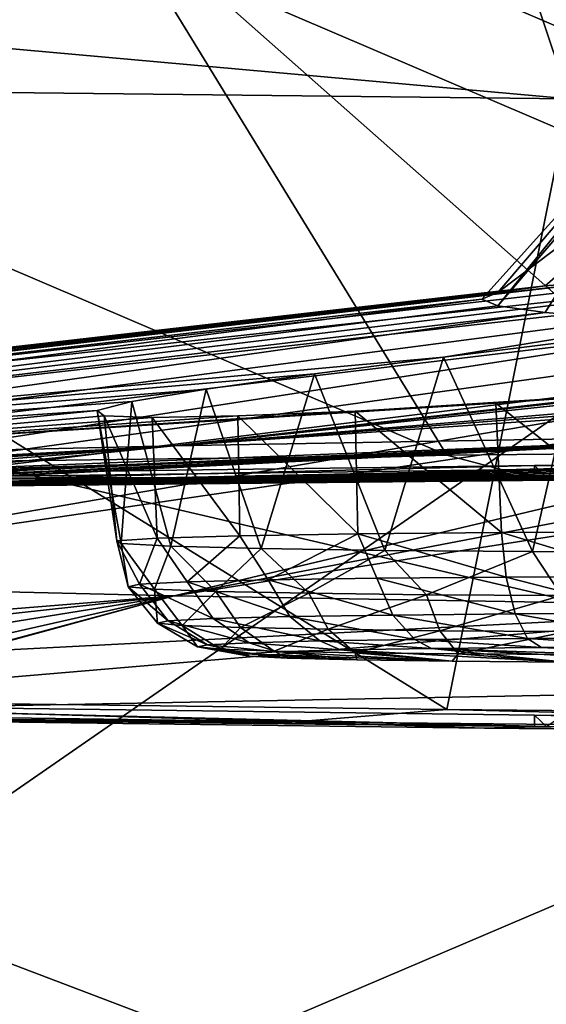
# Model space of a CAD drawing. Header units: millimetres. Extents: x -24 to 72, y 0 to 310.
# Tile 72 of 251: x -11.69 to -10.49, y 267.53 to 269.78. Entities that reach past the tile are written whole.
import ezdxf

# ---------------------------------------------------------------- set-up
doc = ezdxf.new("R2010")
doc.units = ezdxf.units.MM
doc.header["$LTSCALE"] = 65.185185
for name, color, linetype in [('109', 7, 'CONTINUOUS'), ('110', 7, 'CONTINUOUS'), ('111', 7, 'CONTINUOUS'), ('127', 7, 'CONTINUOUS'), ('151', 7, 'CONTINUOUS'), ('245', 7, 'CONTINUOUS'), ('248', 7, 'CONTINUOUS'), ('27', 7, 'CONTINUOUS'), ('284', 7, 'CONTINUOUS'), ('285', 7, 'CONTINUOUS'), ('286', 7, 'CONTINUOUS'), ('287', 7, 'CONTINUOUS'), ('288', 7, 'CONTINUOUS'), ('31', 7, 'CONTINUOUS'), ('95', 7, 'CONTINUOUS')]:
    doc.layers.add(name, color=color, linetype=linetype)

msp = doc.modelspace()

# ---------------------------------------------------------------- linework, layer by layer
at = {"layer": '109', "color": 7, "linetype": 'CONTINUOUS'}
for points in [[(-8.9186, 270.2914, 243.0286), (-11.6213, 270.2664, 241.5958), (-8.234, 268.8109, 240.9998), (-8.9186, 270.2914, 243.0286)], [(-11.6213, 270.2664, 241.5958), (-14.0988, 270.2351, 239.8017), (-10.7165, 268.7873, 239.6445), (-11.6213, 270.2664, 241.5958)], [(-8.234, 268.8109, 240.9998), (-11.6213, 270.2664, 241.5958), (-10.7165, 268.7873, 239.6445), (-8.234, 268.8109, 240.9998)], [(-10.7165, 268.7873, 239.6445), (-14.0988, 270.2351, 239.8017), (-12.9808, 268.7577, 237.9499), (-10.7165, 268.7873, 239.6445)], [(-13.0209, 269.6319, 205.2439), (-10.4364, 269.6033, 203.6076), (-10.7162, 268.2052, 206.2969), (-13.0209, 269.6319, 205.2439)], [(-12.9805, 268.2348, 207.9915), (-13.0209, 269.6319, 205.2439), (-10.7162, 268.2052, 206.2969), (-12.9805, 268.2348, 207.9915)], [(-10.7162, 268.2052, 206.2969), (-10.4364, 269.6033, 203.6076), (-8.2337, 268.1815, 204.9417), (-10.7162, 268.2052, 206.2969)]]:
    msp.add_3dface(points, dxfattribs=at)
at = {"layer": '110', "color": 7, "linetype": 'CONTINUOUS'}
for points in [[(-8.234, 268.8109, 240.9998), (-10.7165, 268.7873, 239.6445), (-10.5892, 268.7537, 239.6364), (-8.234, 268.8109, 240.9998)], [(-8.234, 268.8109, 240.9998), (-10.5892, 268.7537, 239.6364), (-8.1328, 268.7769, 240.963), (-8.234, 268.8109, 240.9998)], [(-10.7165, 268.7873, 239.6445), (-12.9808, 268.7577, 237.9499), (-12.8339, 268.7248, 237.9768), (-10.7165, 268.7873, 239.6445)], [(-10.7165, 268.7873, 239.6445), (-12.8339, 268.7248, 237.9768), (-10.5892, 268.7537, 239.6364), (-10.7165, 268.7873, 239.6445)], [(-10.6309, 268.7402, 239.5125), (-8.1682, 268.7637, 240.8569), (-10.5892, 268.7537, 239.6364), (-10.6309, 268.7402, 239.5125)], [(-10.5892, 268.7537, 239.6364), (-8.1682, 268.7637, 240.8569), (-8.1328, 268.7769, 240.963), (-10.5892, 268.7537, 239.6364)], [(-12.8772, 268.7109, 237.8313), (-10.6309, 268.7402, 239.5125), (-12.8339, 268.7248, 237.9768), (-12.8772, 268.7109, 237.8313)], [(-12.8339, 268.7248, 237.9768), (-10.6309, 268.7402, 239.5125), (-10.5892, 268.7537, 239.6364), (-12.8339, 268.7248, 237.9768)], [(-12.9805, 268.2348, 207.9915), (-11.0627, 268.1774, 206.6168), (-13.2589, 268.2075, 208.3401), (-12.9805, 268.2348, 207.9915)], [(-12.9805, 268.2348, 207.9915), (-10.7162, 268.2052, 206.2969), (-11.0627, 268.1774, 206.6168), (-12.9805, 268.2348, 207.9915)], [(-11.0627, 268.1774, 206.6168), (-12.8767, 268.1921, 208.1114), (-13.2589, 268.2075, 208.3401), (-11.0627, 268.1774, 206.6168)], [(-10.7162, 268.2052, 206.2969), (-8.6454, 268.153, 205.2204), (-11.0627, 268.1774, 206.6168), (-10.7162, 268.2052, 206.2969)], [(-10.7162, 268.2052, 206.2969), (-8.2337, 268.1815, 204.9417), (-8.6454, 268.153, 205.2204), (-10.7162, 268.2052, 206.2969)], [(-10.6303, 268.1628, 206.4303), (-12.8767, 268.1921, 208.1114), (-11.0627, 268.1774, 206.6168), (-10.6303, 268.1628, 206.4303)], [(-8.6454, 268.153, 205.2204), (-10.6303, 268.1628, 206.4303), (-11.0627, 268.1774, 206.6168), (-8.6454, 268.153, 205.2204)], [(-8.1675, 268.1393, 205.086), (-10.6303, 268.1628, 206.4303), (-8.6454, 268.153, 205.2204), (-8.1675, 268.1393, 205.086)]]:
    msp.add_3dface(points, dxfattribs=at)
at = {"layer": '111', "color": 7, "linetype": 'CONTINUOUS'}
for points in [[(-8.1682, 268.7637, 240.8569), (-10.6309, 268.7402, 239.5125), (-8.0798, 268.7609, 240.6612), (-8.1682, 268.7637, 240.8569)], [(-8.0798, 268.7609, 240.6612), (-10.6309, 268.7402, 239.5125), (-10.5155, 268.7377, 239.3315), (-8.0798, 268.7609, 240.6612)], [(-10.6309, 268.7402, 239.5125), (-12.8772, 268.7109, 237.8313), (-10.5155, 268.7377, 239.3315), (-10.6309, 268.7402, 239.5125)], [(-10.5155, 268.7377, 239.3315), (-12.8772, 268.7109, 237.8313), (-12.737, 268.7087, 237.6687), (-10.5155, 268.7377, 239.3315)], [(-12.737, 268.1956, 208.2745), (-12.8767, 268.1921, 208.1114), (-10.5155, 268.1666, 206.6117), (-12.737, 268.1956, 208.2745)], [(-12.8767, 268.1921, 208.1114), (-10.6303, 268.1628, 206.4303), (-10.5155, 268.1666, 206.6117), (-12.8767, 268.1921, 208.1114)], [(-10.5155, 268.1666, 206.6117), (-10.6303, 268.1628, 206.4303), (-8.0798, 268.1434, 205.2819), (-10.5155, 268.1666, 206.6117)], [(-10.6303, 268.1628, 206.4303), (-8.1675, 268.1393, 205.086), (-8.0798, 268.1434, 205.2819), (-10.6303, 268.1628, 206.4303)]]:
    msp.add_3dface(points, dxfattribs=at)
at = {"layer": '127', "color": 7, "linetype": 'CONTINUOUS'}
for points in [[(-8.0798, 268.7609, 240.6612), (-10.5155, 268.7377, 239.3315), (-8.0798, 268.787, 240.6608), (-8.0798, 268.7609, 240.6612)], [(-8.0798, 268.787, 240.6608), (-10.5155, 268.7377, 239.3315), (-10.5155, 268.7638, 239.331), (-8.0798, 268.787, 240.6608)], [(-10.5155, 268.7377, 239.3315), (-12.737, 268.7087, 237.6687), (-10.5155, 268.7638, 239.331), (-10.5155, 268.7377, 239.3315)], [(-10.5155, 268.7638, 239.331), (-12.737, 268.7087, 237.6687), (-12.737, 268.7348, 237.6682), (-10.5155, 268.7638, 239.331)], [(-12.737, 268.1956, 208.2745), (-10.5155, 268.1666, 206.6117), (-12.737, 268.2217, 208.274), (-12.737, 268.1956, 208.2745)], [(-12.737, 268.2217, 208.274), (-10.5155, 268.1666, 206.6117), (-10.5155, 268.1927, 206.6113), (-12.737, 268.2217, 208.274)], [(-10.5155, 268.1666, 206.6117), (-8.0798, 268.1434, 205.2819), (-10.5155, 268.1927, 206.6113), (-10.5155, 268.1666, 206.6117)], [(-10.5155, 268.1927, 206.6113), (-8.0798, 268.1434, 205.2819), (-8.0798, 268.1695, 205.2815), (-10.5155, 268.1927, 206.6113)]]:
    msp.add_3dface(points, dxfattribs=at)
at = {"layer": '151', "color": 7, "linetype": 'CONTINUOUS'}
for points in [[(-11.3404, 268.8089, 232.7932), (-7.2037, 269.2814, 230.7836), (-8.2938, 269.0647, 232.1403), (-11.3404, 268.8089, 232.7932)], [(-7.2037, 269.2814, 230.7836), (-11.3404, 268.8089, 232.7932), (-9.5271, 269.0008, 231.5334), (-7.2037, 269.2814, 230.7836)], [(-10.0599, 269.2051, 226.4126), (-9.7404, 269.2194, 227.2314), (-14.3976, 268.7112, 227.1952), (-10.0599, 269.2051, 226.4126)], [(-14.3976, 268.7112, 227.1952), (-9.7404, 269.2194, 227.2314), (-13.6494, 268.7462, 229.2008), (-14.3976, 268.7112, 227.1952)], [(-9.7404, 269.2194, 227.2314), (-9.3543, 269.2331, 228.021), (-13.6494, 268.7462, 229.2008), (-9.7404, 269.2194, 227.2314)], [(-13.6494, 268.7462, 229.2008), (-9.3543, 269.2331, 228.021), (-10.724, 269.0121, 229.1287), (-13.6494, 268.7462, 229.2008)], [(-10.724, 269.0121, 229.1287), (-9.3543, 269.2331, 228.021), (-10.4105, 269.0509, 229.0311), (-10.724, 269.0121, 229.1287)], [(-10.4912, 269.1754, 224.7099), (-10.3108, 269.1904, 225.5701), (-14.8527, 268.6747, 225.1035), (-10.4912, 269.1754, 224.7099)], [(-14.8527, 268.6747, 225.1035), (-10.3108, 269.1904, 225.5701), (-14.3976, 268.7112, 227.1952), (-14.8527, 268.6747, 225.1035)], [(-10.3108, 269.1904, 225.5701), (-10.0599, 269.2051, 226.4126), (-14.3976, 268.7112, 227.1952), (-10.3108, 269.1904, 225.5701)], [(-10.5999, 269.1601, 223.8377), (-10.4912, 269.1754, 224.7099), (-14.8527, 268.6747, 225.1035), (-10.5999, 269.1601, 223.8377)], [(-10.6362, 269.1448, 222.9595), (-10.5999, 269.1601, 223.8377), (-15.0054, 268.6374, 222.9683), (-10.6362, 269.1448, 222.9595)], [(-15.0054, 268.6374, 222.9683), (-10.5999, 269.1601, 223.8377), (-14.8527, 268.6747, 225.1035), (-15.0054, 268.6374, 222.9683)], [(-14.8526, 268.6002, 220.8332), (-10.6362, 269.1448, 222.9595), (-15.0054, 268.6374, 222.9683), (-14.8526, 268.6002, 220.8332)], [(-10.5999, 269.1295, 222.0813), (-10.6362, 269.1448, 222.9595), (-14.8526, 268.6002, 220.8332), (-10.5999, 269.1295, 222.0813)], [(-10.4912, 269.1142, 221.2091), (-10.5999, 269.1295, 222.0813), (-14.8526, 268.6002, 220.8332), (-10.4912, 269.1142, 221.2091)], [(-14.3976, 268.5636, 218.7415), (-10.4912, 269.1142, 221.2091), (-14.8526, 268.6002, 220.8332), (-14.3976, 268.5636, 218.7415)], [(-10.3108, 269.0992, 220.3489), (-10.4912, 269.1142, 221.2091), (-14.3976, 268.5636, 218.7415), (-10.3108, 269.0992, 220.3489)], [(-10.0599, 269.0845, 219.5064), (-10.3108, 269.0992, 220.3489), (-14.3976, 268.5636, 218.7415), (-10.0599, 269.0845, 219.5064)], [(-13.6494, 268.5286, 216.7359), (-10.0599, 269.0845, 219.5064), (-14.3976, 268.5636, 218.7415), (-13.6494, 268.5286, 216.7359)], [(-9.7404, 269.0702, 218.6876), (-10.0599, 269.0845, 219.5064), (-13.6494, 268.5286, 216.7359), (-9.7404, 269.0702, 218.6876)], [(-9.3543, 269.0565, 217.898), (-9.7404, 269.0702, 218.6876), (-13.6494, 268.5286, 216.7359), (-9.3543, 269.0565, 217.898)], [(-12.6233, 268.4958, 214.8571), (-9.3543, 269.0565, 217.898), (-13.6494, 268.5286, 216.7359), (-12.6233, 268.4958, 214.8571)], [(-8.9043, 269.0433, 217.1429), (-9.3543, 269.0565, 217.898), (-12.6233, 268.4958, 214.8571), (-8.9043, 269.0433, 217.1429)], [(-8.5182, 269.0276, 232.4038), (-11.3404, 268.8089, 232.7932), (-8.2938, 269.0647, 232.1403), (-8.5182, 269.0276, 232.4038)], [(-11.3403, 268.4659, 213.1434), (-8.9043, 269.0433, 217.1429), (-12.6233, 268.4958, 214.8571), (-11.3403, 268.4659, 213.1434)], [(-8.3935, 269.0308, 216.4276), (-8.9043, 269.0433, 217.1429), (-11.3403, 268.4659, 213.1434), (-8.3935, 269.0308, 216.4276)], [(-7.8253, 269.0191, 215.7569), (-8.3935, 269.0308, 216.4276), (-11.3403, 268.4659, 213.1434), (-7.8253, 269.0191, 215.7569)], [(-11.0187, 268.9736, 229.31), (-13.6494, 268.7462, 229.2008), (-10.724, 269.0121, 229.1287), (-11.0187, 268.9736, 229.31)], [(-8.6733, 268.9935, 232.7297), (-11.3404, 268.8089, 232.7932), (-8.5182, 269.0276, 232.4038), (-8.6733, 268.9935, 232.7297)], [(-9.8265, 268.4395, 211.6298), (-7.8253, 269.0191, 215.7569), (-11.3403, 268.4659, 213.1434), (-9.8265, 268.4395, 211.6298)], [(-9.5271, 269.0008, 231.5334), (-11.3404, 268.8089, 232.7932), (-9.8733, 268.9639, 231.6669), (-9.5271, 269.0008, 231.5334)], [(-9.8265, 268.8353, 234.3069), (-11.3404, 268.8089, 232.7932), (-8.6733, 268.9935, 232.7297), (-9.8265, 268.8353, 234.3069)], [(-11.2667, 268.9384, 229.5721), (-13.6494, 268.7462, 229.2008), (-11.0187, 268.9736, 229.31), (-11.2667, 268.9384, 229.5721)], [(-9.8733, 268.9639, 231.6669), (-11.3404, 268.8089, 232.7932), (-10.2415, 268.9321, 231.7011), (-9.8733, 268.9639, 231.6669)], [(-11.4367, 268.9102, 229.8904), (-13.6494, 268.7462, 229.2008), (-11.2667, 268.9384, 229.5721), (-11.4367, 268.9102, 229.8904)], [(-11.3404, 268.8089, 232.7932), (-12.6234, 268.779, 231.0796), (-10.2415, 268.9321, 231.7011), (-11.3404, 268.8089, 232.7932)], [(-10.2415, 268.9321, 231.7011), (-12.6234, 268.779, 231.0796), (-10.6039, 268.9067, 231.6339), (-10.2415, 268.9321, 231.7011)], [(-11.5162, 268.89, 230.2413), (-13.6494, 268.7462, 229.2008), (-11.4367, 268.9102, 229.8904), (-11.5162, 268.89, 230.2413)], [(-10.6039, 268.9067, 231.6339), (-12.6234, 268.779, 231.0796), (-10.9257, 268.8886, 231.4766), (-10.6039, 268.9067, 231.6339)], [(-12.6234, 268.779, 231.0796), (-13.6494, 268.7462, 229.2008), (-11.5162, 268.89, 230.2413), (-12.6234, 268.779, 231.0796)], [(-11.5002, 268.8779, 230.5997), (-12.6234, 268.779, 231.0796), (-11.5162, 268.89, 230.2413), (-11.5002, 268.8779, 230.5997)], [(-10.9257, 268.8886, 231.4766), (-12.6234, 268.779, 231.0796), (-11.1941, 268.8776, 231.2399), (-10.9257, 268.8886, 231.4766)], [(-11.3901, 268.8739, 230.9406), (-12.6234, 268.779, 231.0796), (-11.5002, 268.8779, 230.5997), (-11.3901, 268.8739, 230.9406)], [(-11.1941, 268.8776, 231.2399), (-12.6234, 268.779, 231.0796), (-11.3901, 268.8739, 230.9406), (-11.1941, 268.8776, 231.2399)], [(-9.8265, 268.8353, 234.3069), (-12.7044, 268.7073, 237.6309), (-12.5994, 268.703, 235.2715), (-9.8265, 268.8353, 234.3069)], [(-12.7044, 268.7073, 237.6309), (-9.8265, 268.8353, 234.3069), (-9.712, 268.771, 236.2958), (-12.7044, 268.7073, 237.6309)], [(-12.3007, 268.7123, 235.136), (-9.8265, 268.8353, 234.3069), (-12.5994, 268.703, 235.2715), (-12.3007, 268.7123, 235.136)], [(-12.1636, 268.7177, 235.0335), (-9.8265, 268.8353, 234.3069), (-12.3007, 268.7123, 235.136), (-12.1636, 268.7177, 235.0335)], [(-12.0432, 268.7232, 234.9118), (-9.8265, 268.8353, 234.3069), (-12.1636, 268.7177, 235.0335), (-12.0432, 268.7232, 234.9118)], [(-11.9421, 268.7289, 234.7737), (-9.8265, 268.8353, 234.3069), (-12.0432, 268.7232, 234.9118), (-11.9421, 268.7289, 234.7737)], [(-11.8627, 268.7345, 234.6228), (-9.8265, 268.8353, 234.3069), (-11.9421, 268.7289, 234.7737), (-11.8627, 268.7345, 234.6228)], [(-11.3404, 268.8089, 232.7932), (-9.8265, 268.8353, 234.3069), (-11.8758, 268.7546, 233.6721), (-11.3404, 268.8089, 232.7932)], [(-11.8758, 268.7546, 233.6721), (-9.8265, 268.8353, 234.3069), (-11.7812, 268.7515, 233.9796), (-11.8758, 268.7546, 233.6721)], [(-11.7754, 268.7444, 234.3031), (-9.8265, 268.8353, 234.3069), (-11.8627, 268.7345, 234.6228), (-11.7754, 268.7444, 234.3031)], [(-11.7812, 268.7515, 233.9796), (-9.8265, 268.8353, 234.3069), (-11.7754, 268.7444, 234.3031), (-11.7812, 268.7515, 233.9796)], [(-12.6234, 268.779, 231.0796), (-11.3404, 268.8089, 232.7932), (-13.0731, 268.7139, 233.0202), (-12.6234, 268.779, 231.0796)], [(-13.0731, 268.7139, 233.0202), (-11.3404, 268.8089, 232.7932), (-12.9087, 268.7212, 233.0098), (-13.0731, 268.7139, 233.0202)], [(-12.9087, 268.7212, 233.0098), (-11.3404, 268.8089, 232.7932), (-12.5888, 268.735, 233.0579), (-12.9087, 268.7212, 233.0098)], [(-12.5888, 268.735, 233.0579), (-11.3404, 268.8089, 232.7932), (-12.2965, 268.746, 233.1919), (-12.5888, 268.735, 233.0579)], [(-12.2965, 268.746, 233.1919), (-11.3404, 268.8089, 232.7932), (-12.0522, 268.7528, 233.4022), (-12.2965, 268.746, 233.1919)], [(-12.0522, 268.7528, 233.4022), (-11.3404, 268.8089, 232.7932), (-11.8758, 268.7546, 233.6721), (-12.0522, 268.7528, 233.4022)], [(-9.8599, 268.7644, 236.3753), (-12.7044, 268.7073, 237.6309), (-9.712, 268.771, 236.2958), (-9.8599, 268.7644, 236.3753)], [(-9.9968, 268.758, 236.4772), (-12.7044, 268.7073, 237.6309), (-9.8599, 268.7644, 236.3753), (-9.9968, 268.758, 236.4772)], [(-10.1173, 268.752, 236.5981), (-12.7044, 268.7073, 237.6309), (-9.9968, 268.758, 236.4772), (-10.1173, 268.752, 236.5981)], [(-12.7044, 268.7073, 237.6309), (-10.1173, 268.752, 236.5981), (-10.2888, 268.743, 236.8645), (-12.7044, 268.7073, 237.6309)], [(-10.3834, 268.7366, 237.1788), (-12.7044, 268.7073, 237.6309), (-10.2888, 268.743, 236.8645), (-10.3834, 268.7366, 237.1788)], [(-10.4885, 268.7363, 239.2894), (-12.7044, 268.7073, 237.6309), (-9.8718, 268.7368, 238.3181), (-10.4885, 268.7363, 239.2894)], [(-9.8718, 268.7368, 238.3181), (-12.7044, 268.7073, 237.6309), (-10.119, 268.7342, 238.1016), (-9.8718, 268.7368, 238.3181)], [(-10.3857, 268.7334, 237.5079), (-12.7044, 268.7073, 237.6309), (-10.3834, 268.7366, 237.1788), (-10.3857, 268.7334, 237.5079)], [(-10.119, 268.7342, 238.1016), (-12.7044, 268.7073, 237.6309), (-10.2951, 268.7328, 237.8241), (-10.119, 268.7342, 238.1016)], [(-10.2951, 268.7328, 237.8241), (-12.7044, 268.7073, 237.6309), (-10.3857, 268.7334, 237.5079), (-10.2951, 268.7328, 237.8241)], [(-11.3403, 268.4659, 213.1434), (-12.6233, 268.4958, 214.8571), (-12.2853, 268.3892, 212.7396), (-11.3403, 268.4659, 213.1434)], [(-12.0433, 268.3884, 212.5265), (-11.3403, 268.4659, 213.1434), (-12.2853, 268.3892, 212.7396), (-12.0433, 268.3884, 212.5265)], [(-11.8698, 268.3805, 212.2549), (-11.3403, 268.4659, 213.1434), (-12.0433, 268.3884, 212.5265), (-11.8698, 268.3805, 212.2549)], [(-11.7786, 268.3665, 211.9467), (-11.3403, 268.4659, 213.1434), (-11.8698, 268.3805, 212.2549), (-11.7786, 268.3665, 211.9467)], [(-9.8265, 268.4395, 211.6298), (-11.3403, 268.4659, 213.1434), (-11.8099, 268.3376, 211.4623), (-9.8265, 268.4395, 211.6298)], [(-11.8099, 268.3376, 211.4623), (-11.3403, 268.4659, 213.1434), (-11.7763, 268.3479, 211.6235), (-11.8099, 268.3376, 211.4623)], [(-11.7763, 268.3479, 211.6235), (-11.3403, 268.4659, 213.1434), (-11.7786, 268.3665, 211.9467), (-11.7763, 268.3479, 211.6235)], [(-9.8265, 268.4395, 211.6298), (-12.7044, 268.1956, 208.3124), (-10.3841, 268.2401, 208.7516), (-9.8265, 268.4395, 211.6298)], [(-12.7044, 268.1956, 208.3124), (-9.8265, 268.4395, 211.6298), (-11.8099, 268.3376, 211.4623), (-12.7044, 268.1956, 208.3124)], [(-12.7044, 268.1956, 208.3124), (-10.4885, 268.1666, 206.6538), (-10.3841, 268.2401, 208.7516), (-12.7044, 268.1956, 208.3124)]]:
    msp.add_3dface(points, dxfattribs=at)
at = {"layer": '245', "color": 7, "linetype": 'CONTINUOUS'}
for points in [[(-8.0798, 268.787, 240.6608), (-10.5155, 268.7638, 239.331), (-8.0592, 268.7594, 240.6157), (-8.0798, 268.787, 240.6608)], [(-10.5155, 268.7638, 239.331), (-12.737, 268.7348, 237.6682), (-10.4885, 268.7363, 239.2894), (-10.5155, 268.7638, 239.331)], [(-10.5155, 268.7638, 239.331), (-10.4885, 268.7363, 239.2894), (-8.0592, 268.7594, 240.6157), (-10.5155, 268.7638, 239.331)], [(-12.737, 268.7348, 237.6682), (-12.7044, 268.7073, 237.6309), (-10.4885, 268.7363, 239.2894), (-12.737, 268.7348, 237.6682)], [(-12.737, 268.2217, 208.274), (-10.5155, 268.1927, 206.6113), (-10.4885, 268.1666, 206.6538), (-12.737, 268.2217, 208.274)], [(-12.737, 268.2217, 208.274), (-10.4885, 268.1666, 206.6538), (-12.7044, 268.1956, 208.3124), (-12.737, 268.2217, 208.274)], [(-10.5155, 268.1927, 206.6113), (-8.0798, 268.1695, 205.2815), (-8.0592, 268.1435, 205.3275), (-10.5155, 268.1927, 206.6113)], [(-10.5155, 268.1927, 206.6113), (-8.0592, 268.1435, 205.3275), (-10.4885, 268.1666, 206.6538), (-10.5155, 268.1927, 206.6113)]]:
    msp.add_3dface(points, dxfattribs=at)
at = {"layer": '248', "color": 7, "linetype": 'CONTINUOUS'}
for points in [[(-10.4912, 269.1754, 224.7099), (-10.5999, 269.1601, 223.8377), (-9.8879, 269.6967, 225.4542), (-10.4912, 269.1754, 224.7099)], [(-10.5999, 269.1601, 223.8377), (-10.1652, 269.6677, 223.7928), (-9.8879, 269.6967, 225.4542), (-10.5999, 269.1601, 223.8377)], [(-10.3108, 269.1904, 225.5701), (-10.4912, 269.1754, 224.7099), (-9.8879, 269.6967, 225.4542), (-10.3108, 269.1904, 225.5701)], [(-10.5999, 269.1601, 223.8377), (-10.6362, 269.1448, 222.9595), (-10.1652, 269.6677, 223.7928), (-10.5999, 269.1601, 223.8377)], [(-10.6362, 269.1448, 222.9595), (-10.5999, 269.1295, 222.0813), (-10.1652, 269.6677, 223.7928), (-10.6362, 269.1448, 222.9595)], [(-10.5999, 269.1295, 222.0813), (-10.1652, 269.6383, 222.1084), (-10.1652, 269.6677, 223.7928), (-10.5999, 269.1295, 222.0813)], [(-10.5999, 269.1295, 222.0813), (-10.4912, 269.1142, 221.2091), (-10.1652, 269.6383, 222.1084), (-10.5999, 269.1295, 222.0813)], [(-10.4912, 269.1142, 221.2091), (-10.3108, 269.0992, 220.3489), (-10.1652, 269.6383, 222.1084), (-10.4912, 269.1142, 221.2091)]]:
    msp.add_3dface(points, dxfattribs=at)
at = {"layer": '27', "color": 7, "linetype": 'CONTINUOUS'}
for points in [[(-9.329, 273.5617, -8.7349), (-9.4027, 268.2134, -11.1239), (-13.7359, 272.045, -8.4404), (-9.329, 273.5617, -8.7349)], [(-13.7359, 272.045, -8.4404), (-9.4027, 268.2134, -11.1239), (-13.7629, 269.2302, -9.663), (-13.7359, 272.045, -8.4404)], [(-13.7629, 269.2302, -9.663), (-9.4027, 268.2134, -11.1239), (-13.7879, 266.3433, -10.754), (-13.7629, 269.2302, -9.663)], [(-9.4027, 268.2134, -11.1239), (-9.4648, 262.6272, -13.0156), (-13.7879, 266.3433, -10.754), (-9.4027, 268.2134, -11.1239)]]:
    msp.add_3dface(points, dxfattribs=at)
at = {"layer": '284', "color": 7, "linetype": 'CONTINUOUS'}
for points in [[(-11.1764, 268.3327, 230.4939), (-10.7042, 268.3159, 229.5338), (-11.1047, 268.3375, 230.7662), (-11.1764, 268.3327, 230.4939)], [(-10.9223, 268.3191, 229.712), (-10.7042, 268.3159, 229.5338), (-11.1764, 268.3327, 230.4939), (-10.9223, 268.3191, 229.712)], [(-11.1683, 268.3278, 230.2123), (-10.9223, 268.3191, 229.712), (-11.1764, 268.3327, 230.4939), (-11.1683, 268.3278, 230.2123)], [(-11.1047, 268.3375, 230.7662), (-10.7042, 268.3159, 229.5338), (-10.9592, 268.3417, 231.0073), (-11.1047, 268.3375, 230.7662)], [(-10.9592, 268.3417, 231.0073), (-10.4447, 268.314, 229.4243), (-10.7516, 268.345, 231.1976), (-10.9592, 268.3417, 231.0073)], [(-10.7042, 268.3159, 229.5338), (-10.4447, 268.314, 229.4243), (-10.9592, 268.3417, 231.0073), (-10.7042, 268.3159, 229.5338)], [(-9.8879, 268.3143, 229.4403), (-10.4993, 268.3472, 231.3216), (-10.7516, 268.345, 231.1976), (-9.8879, 268.3143, 229.4403)], [(-10.1649, 268.3135, 229.3923), (-9.8879, 268.3143, 229.4403), (-10.7516, 268.345, 231.1976), (-10.1649, 268.3135, 229.3923)], [(-10.4447, 268.314, 229.4243), (-10.1649, 268.3135, 229.3923), (-10.7516, 268.345, 231.1976), (-10.4447, 268.314, 229.4243)], [(-10.2223, 268.348, 231.3696), (-10.4993, 268.3472, 231.3216), (-9.6356, 268.3165, 229.5643), (-10.2223, 268.348, 231.3696)], [(-9.6356, 268.3165, 229.5643), (-10.4993, 268.3472, 231.3216), (-9.8879, 268.3143, 229.4403), (-9.6356, 268.3165, 229.5643)], [(-11.0813, 268.3231, 229.9445), (-10.9223, 268.3191, 229.712), (-11.1683, 268.3278, 230.2123), (-11.0813, 268.3231, 229.9445)]]:
    msp.add_3dface(points, dxfattribs=at)
at = {"layer": '285', "color": 7, "linetype": 'CONTINUOUS'}
for points in [[(-11.1894, 268.6032, 231.1905), (-11.3785, 268.5977, 230.8771), (-11.31, 268.4977, 230.9469), (-11.1894, 268.6032, 231.1905)], [(-11.1247, 268.5024, 231.2165), (-11.1894, 268.6032, 231.1905), (-11.31, 268.4977, 230.9469), (-11.1247, 268.5024, 231.2165)], [(-10.9197, 268.6075, 231.4381), (-11.1894, 268.6032, 231.1905), (-11.1247, 268.5024, 231.2165), (-10.9197, 268.6075, 231.4381)], [(-10.876, 268.5061, 231.4289), (-10.9197, 268.6075, 231.4381), (-11.1247, 268.5024, 231.2165), (-10.876, 268.5061, 231.4289)], [(-10.5911, 268.6103, 231.5996), (-10.9197, 268.6075, 231.4381), (-10.5808, 268.5085, 231.5697), (-10.5911, 268.6103, 231.5996)], [(-10.5808, 268.5085, 231.5697), (-10.9197, 268.6075, 231.4381), (-10.876, 268.5061, 231.4289), (-10.5808, 268.5085, 231.5697)], [(-11.3785, 268.5977, 230.8771), (-11.4715, 268.5915, 230.523), (-11.4192, 268.4923, 230.6387), (-11.3785, 268.5977, 230.8771)], [(-11.4715, 268.5915, 230.523), (-11.4611, 268.5851, 230.1571), (-11.4449, 268.4866, 230.3126), (-11.4715, 268.5915, 230.523)], [(-11.4192, 268.4923, 230.6387), (-11.4715, 268.5915, 230.523), (-11.4449, 268.4866, 230.3126), (-11.4192, 268.4923, 230.6387)], [(-11.4611, 268.5851, 230.1571), (-11.3479, 268.579, 229.809), (-11.3853, 268.481, 229.9911), (-11.4611, 268.5851, 230.1571)], [(-11.4449, 268.4866, 230.3126), (-11.4611, 268.5851, 230.1571), (-11.3853, 268.481, 229.9911), (-11.4449, 268.4866, 230.3126)], [(-11.31, 268.4977, 230.9469), (-11.3785, 268.5977, 230.8771), (-11.4192, 268.4923, 230.6387), (-11.31, 268.4977, 230.9469)], [(-11.3853, 268.481, 229.9911), (-11.3479, 268.579, 229.809), (-11.2444, 268.4758, 229.6959), (-11.3853, 268.481, 229.9911)], [(-11.3479, 268.579, 229.809), (-11.1413, 268.5738, 229.5068), (-11.2444, 268.4758, 229.6959), (-11.3479, 268.579, 229.809)], [(-11.2444, 268.4758, 229.6959), (-11.1413, 268.5738, 229.5068), (-11.032, 268.4715, 229.4472), (-11.2444, 268.4758, 229.6959)], [(-11.1413, 268.5738, 229.5068), (-10.8579, 268.5697, 229.2751), (-11.032, 268.4715, 229.4472), (-11.1413, 268.5738, 229.5068)], [(-11.032, 268.4715, 229.4472), (-10.8579, 268.5697, 229.2751), (-10.7624, 268.4683, 229.262), (-11.032, 268.4715, 229.4472)], [(-10.8579, 268.5697, 229.2751), (-10.5206, 268.5672, 229.1326), (-10.7624, 268.4683, 229.262), (-10.8579, 268.5697, 229.2751)], [(-10.7624, 268.4683, 229.262), (-10.5206, 268.5672, 229.1326), (-10.4541, 268.4664, 229.1528), (-10.7624, 268.4683, 229.262)], [(-10.5206, 268.5672, 229.1326), (-10.1569, 268.5665, 229.0909), (-10.4541, 268.4664, 229.1528), (-10.5206, 268.5672, 229.1326)], [(-11.4192, 268.4923, 230.6387), (-11.4449, 268.4866, 230.3126), (-11.3538, 268.4087, 230.6262), (-11.4192, 268.4923, 230.6387)], [(-11.31, 268.4977, 230.9469), (-11.4192, 268.4923, 230.6387), (-11.2504, 268.4138, 230.9181), (-11.31, 268.4977, 230.9469)], [(-11.2504, 268.4138, 230.9181), (-11.4192, 268.4923, 230.6387), (-11.3538, 268.4087, 230.6262), (-11.2504, 268.4138, 230.9181)], [(-11.1247, 268.5024, 231.2165), (-11.31, 268.4977, 230.9469), (-11.0751, 268.4182, 231.1732), (-11.1247, 268.5024, 231.2165)], [(-11.0751, 268.4182, 231.1732), (-11.31, 268.4977, 230.9469), (-11.2504, 268.4138, 230.9181), (-11.0751, 268.4182, 231.1732)], [(-10.876, 268.5061, 231.4289), (-11.1247, 268.5024, 231.2165), (-10.8396, 268.4217, 231.3743), (-10.876, 268.5061, 231.4289)], [(-10.8396, 268.4217, 231.3743), (-11.1247, 268.5024, 231.2165), (-11.0751, 268.4182, 231.1732), (-10.8396, 268.4217, 231.3743)], [(-10.5808, 268.5085, 231.5697), (-10.876, 268.5061, 231.4289), (-10.5601, 268.4241, 231.5075), (-10.5808, 268.5085, 231.5697)], [(-10.5601, 268.4241, 231.5075), (-10.876, 268.5061, 231.4289), (-10.8396, 268.4217, 231.3743), (-10.5601, 268.4241, 231.5075)], [(-11.4449, 268.4866, 230.3126), (-11.3853, 268.481, 229.9911), (-11.3781, 268.4033, 230.3176), (-11.4449, 268.4866, 230.3126)], [(-11.3538, 268.4087, 230.6262), (-11.4449, 268.4866, 230.3126), (-11.3781, 268.4033, 230.3176), (-11.3538, 268.4087, 230.6262)], [(-11.3853, 268.481, 229.9911), (-11.2444, 268.4758, 229.6959), (-11.3217, 268.398, 230.0132), (-11.3853, 268.481, 229.9911)], [(-11.3781, 268.4033, 230.3176), (-11.3853, 268.481, 229.9911), (-11.3217, 268.398, 230.0132), (-11.3781, 268.4033, 230.3176)], [(-11.3217, 268.398, 230.0132), (-11.2444, 268.4758, 229.6959), (-11.1884, 268.3931, 229.7337), (-11.3217, 268.398, 230.0132)], [(-11.2444, 268.4758, 229.6959), (-11.032, 268.4715, 229.4472), (-11.1884, 268.3931, 229.7337), (-11.2444, 268.4758, 229.6959)], [(-11.1884, 268.3931, 229.7337), (-11.032, 268.4715, 229.4472), (-10.9873, 268.389, 229.4983), (-11.1884, 268.3931, 229.7337)], [(-11.032, 268.4715, 229.4472), (-10.7624, 268.4683, 229.262), (-10.9873, 268.389, 229.4983), (-11.032, 268.4715, 229.4472)], [(-10.9873, 268.389, 229.4983), (-10.7624, 268.4683, 229.262), (-10.7321, 268.3859, 229.323), (-10.9873, 268.389, 229.4983)], [(-10.7624, 268.4683, 229.262), (-10.4541, 268.4664, 229.1528), (-10.7321, 268.3859, 229.323), (-10.7624, 268.4683, 229.262)], [(-10.7321, 268.3859, 229.323), (-10.4541, 268.4664, 229.1528), (-10.4402, 268.3841, 229.2196), (-10.7321, 268.3859, 229.323)], [(-10.5318, 268.3679, 231.4212), (-10.5601, 268.4241, 231.5075), (-10.8396, 268.4217, 231.3743), (-10.5318, 268.3679, 231.4212)], [(-11.264, 268.3537, 230.6081), (-11.3538, 268.4087, 230.6262), (-11.3781, 268.4033, 230.3176), (-11.264, 268.3537, 230.6081)], [(-11.2864, 268.3487, 230.3233), (-11.264, 268.3537, 230.6081), (-11.3781, 268.4033, 230.3176), (-11.2864, 268.3487, 230.3233)], [(-11.2864, 268.3487, 230.3233), (-11.3781, 268.4033, 230.3176), (-11.3217, 268.398, 230.0132), (-11.2864, 268.3487, 230.3233)], [(-11.1686, 268.3584, 230.8773), (-11.2504, 268.4138, 230.9181), (-11.3538, 268.4087, 230.6262), (-11.1686, 268.3584, 230.8773)], [(-11.264, 268.3537, 230.6081), (-11.1686, 268.3584, 230.8773), (-11.3538, 268.4087, 230.6262), (-11.264, 268.3537, 230.6081)], [(-11.0068, 268.3625, 231.1127), (-11.0751, 268.4182, 231.1732), (-11.2504, 268.4138, 230.9181), (-11.0068, 268.3625, 231.1127)], [(-11.1686, 268.3584, 230.8773), (-11.0068, 268.3625, 231.1127), (-11.2504, 268.4138, 230.9181), (-11.1686, 268.3584, 230.8773)], [(-10.7896, 268.3657, 231.2982), (-10.8396, 268.4217, 231.3743), (-11.0751, 268.4182, 231.1732), (-10.7896, 268.3657, 231.2982)], [(-11.0068, 268.3625, 231.1127), (-10.7896, 268.3657, 231.2982), (-11.0751, 268.4182, 231.1732), (-11.0068, 268.3625, 231.1127)], [(-10.7896, 268.3657, 231.2982), (-10.5318, 268.3679, 231.4212), (-10.8396, 268.4217, 231.3743), (-10.7896, 268.3657, 231.2982)], [(-11.2343, 268.3438, 230.0425), (-11.2864, 268.3487, 230.3233), (-11.3217, 268.398, 230.0132), (-11.2343, 268.3438, 230.0425)], [(-11.2343, 268.3438, 230.0425), (-11.3217, 268.398, 230.0132), (-11.1884, 268.3931, 229.7337), (-11.2343, 268.3438, 230.0425)], [(-11.1114, 268.3393, 229.7847), (-11.2343, 268.3438, 230.0425), (-11.1884, 268.3931, 229.7337), (-11.1114, 268.3393, 229.7847)], [(-11.1114, 268.3393, 229.7847), (-11.1884, 268.3931, 229.7337), (-10.9873, 268.389, 229.4983), (-11.1114, 268.3393, 229.7847)], [(-10.9258, 268.3355, 229.5675), (-11.1114, 268.3393, 229.7847), (-10.9873, 268.389, 229.4983), (-10.9258, 268.3355, 229.5675)], [(-10.9258, 268.3355, 229.5675), (-10.9873, 268.389, 229.4983), (-10.7321, 268.3859, 229.323), (-10.9258, 268.3355, 229.5675)], [(-10.6904, 268.3327, 229.4057), (-10.9258, 268.3355, 229.5675), (-10.7321, 268.3859, 229.323), (-10.6904, 268.3327, 229.4057)], [(-10.6904, 268.3327, 229.4057), (-10.7321, 268.3859, 229.323), (-10.4402, 268.3841, 229.2196), (-10.6904, 268.3327, 229.4057)], [(-10.4211, 268.331, 229.3104), (-10.6904, 268.3327, 229.4057), (-10.4402, 268.3841, 229.2196), (-10.4211, 268.331, 229.3104)], [(-11.264, 268.3537, 230.6081), (-11.1047, 268.3375, 230.7662), (-11.1686, 268.3584, 230.8773), (-11.264, 268.3537, 230.6081)], [(-11.1686, 268.3584, 230.8773), (-10.9592, 268.3417, 231.0073), (-11.0068, 268.3625, 231.1127), (-11.1686, 268.3584, 230.8773)], [(-11.1047, 268.3375, 230.7662), (-10.9592, 268.3417, 231.0073), (-11.1686, 268.3584, 230.8773), (-11.1047, 268.3375, 230.7662)], [(-11.0068, 268.3625, 231.1127), (-10.7516, 268.345, 231.1976), (-10.7896, 268.3657, 231.2982), (-11.0068, 268.3625, 231.1127)], [(-10.9592, 268.3417, 231.0073), (-10.7516, 268.345, 231.1976), (-11.0068, 268.3625, 231.1127), (-10.9592, 268.3417, 231.0073)], [(-10.7896, 268.3657, 231.2982), (-10.4993, 268.3472, 231.3216), (-10.5318, 268.3679, 231.4212), (-10.7896, 268.3657, 231.2982)], [(-10.7516, 268.345, 231.1976), (-10.4993, 268.3472, 231.3216), (-10.7896, 268.3657, 231.2982), (-10.7516, 268.345, 231.1976)], [(-11.2864, 268.3487, 230.3233), (-11.1764, 268.3327, 230.4939), (-11.264, 268.3537, 230.6081), (-11.2864, 268.3487, 230.3233)], [(-11.1683, 268.3278, 230.2123), (-11.1764, 268.3327, 230.4939), (-11.2864, 268.3487, 230.3233), (-11.1683, 268.3278, 230.2123)], [(-11.2343, 268.3438, 230.0425), (-11.1683, 268.3278, 230.2123), (-11.2864, 268.3487, 230.3233), (-11.2343, 268.3438, 230.0425)], [(-11.1764, 268.3327, 230.4939), (-11.1047, 268.3375, 230.7662), (-11.264, 268.3537, 230.6081), (-11.1764, 268.3327, 230.4939)], [(-11.0813, 268.3231, 229.9445), (-11.1683, 268.3278, 230.2123), (-11.2343, 268.3438, 230.0425), (-11.0813, 268.3231, 229.9445)], [(-11.1114, 268.3393, 229.7847), (-11.0813, 268.3231, 229.9445), (-11.2343, 268.3438, 230.0425), (-11.1114, 268.3393, 229.7847)], [(-10.9223, 268.3191, 229.712), (-11.0813, 268.3231, 229.9445), (-11.1114, 268.3393, 229.7847), (-10.9223, 268.3191, 229.712)], [(-10.9258, 268.3355, 229.5675), (-10.9223, 268.3191, 229.712), (-11.1114, 268.3393, 229.7847), (-10.9258, 268.3355, 229.5675)], [(-10.7042, 268.3159, 229.5338), (-10.9223, 268.3191, 229.712), (-10.9258, 268.3355, 229.5675), (-10.7042, 268.3159, 229.5338)], [(-10.6904, 268.3327, 229.4057), (-10.7042, 268.3159, 229.5338), (-10.9258, 268.3355, 229.5675), (-10.6904, 268.3327, 229.4057)], [(-10.4447, 268.314, 229.4243), (-10.7042, 268.3159, 229.5338), (-10.6904, 268.3327, 229.4057), (-10.4447, 268.314, 229.4243)], [(-10.4211, 268.331, 229.3104), (-10.4447, 268.314, 229.4243), (-10.6904, 268.3327, 229.4057), (-10.4211, 268.331, 229.3104)]]:
    msp.add_3dface(points, dxfattribs=at)
at = {"layer": '286', "color": 7, "linetype": 'CONTINUOUS'}
for points in [[(-10.2303, 268.6114, 231.662), (-10.5911, 268.6103, 231.5996), (-10.2592, 268.5096, 231.6293), (-10.2303, 268.6114, 231.662)], [(-10.5911, 268.6103, 231.5996), (-10.5808, 268.5085, 231.5697), (-10.2592, 268.5096, 231.6293), (-10.5911, 268.6103, 231.5996)], [(-10.2592, 268.5096, 231.6293), (-10.5808, 268.5085, 231.5697), (-10.2557, 268.4251, 231.564), (-10.2592, 268.5096, 231.6293)], [(-10.5808, 268.5085, 231.5697), (-10.5601, 268.4241, 231.5075), (-10.2557, 268.4251, 231.564), (-10.5808, 268.5085, 231.5697)], [(-10.5601, 268.4241, 231.5075), (-10.2509, 268.3688, 231.4732), (-10.2557, 268.4251, 231.564), (-10.5601, 268.4241, 231.5075)], [(-10.5601, 268.4241, 231.5075), (-10.5318, 268.3679, 231.4212), (-10.2509, 268.3688, 231.4732), (-10.5601, 268.4241, 231.5075)], [(-10.5318, 268.3679, 231.4212), (-10.2223, 268.348, 231.3696), (-10.2509, 268.3688, 231.4732), (-10.5318, 268.3679, 231.4212)], [(-10.4993, 268.3472, 231.3216), (-10.2223, 268.348, 231.3696), (-10.5318, 268.3679, 231.4212), (-10.4993, 268.3472, 231.3216)]]:
    msp.add_3dface(points, dxfattribs=at)
at = {"layer": '287', "color": 7, "linetype": 'CONTINUOUS'}
for points in [[(-10.2415, 268.9321, 231.7011), (-10.6039, 268.9067, 231.6339), (-10.2303, 268.6114, 231.662), (-10.2415, 268.9321, 231.7011)], [(-10.6039, 268.9067, 231.6339), (-10.5911, 268.6103, 231.5996), (-10.2303, 268.6114, 231.662), (-10.6039, 268.9067, 231.6339)]]:
    msp.add_3dface(points, dxfattribs=at)
at = {"layer": '288', "color": 7, "linetype": 'CONTINUOUS'}
for points in [[(-10.724, 269.0121, 229.1287), (-10.4105, 269.0509, 229.0311), (-10.5206, 268.5672, 229.1326), (-10.724, 269.0121, 229.1287)], [(-10.4105, 269.0509, 229.0311), (-10.1569, 268.5665, 229.0909), (-10.5206, 268.5672, 229.1326), (-10.4105, 269.0509, 229.0311)], [(-11.0187, 268.9736, 229.31), (-10.724, 269.0121, 229.1287), (-10.8579, 268.5697, 229.2751), (-11.0187, 268.9736, 229.31)], [(-10.724, 269.0121, 229.1287), (-10.5206, 268.5672, 229.1326), (-10.8579, 268.5697, 229.2751), (-10.724, 269.0121, 229.1287)], [(-11.2667, 268.9384, 229.5721), (-11.0187, 268.9736, 229.31), (-11.1413, 268.5738, 229.5068), (-11.2667, 268.9384, 229.5721)], [(-11.0187, 268.9736, 229.31), (-10.8579, 268.5697, 229.2751), (-11.1413, 268.5738, 229.5068), (-11.0187, 268.9736, 229.31)], [(-11.4367, 268.9102, 229.8904), (-11.2667, 268.9384, 229.5721), (-11.3479, 268.579, 229.809), (-11.4367, 268.9102, 229.8904)], [(-11.2667, 268.9384, 229.5721), (-11.1413, 268.5738, 229.5068), (-11.3479, 268.579, 229.809), (-11.2667, 268.9384, 229.5721)], [(-11.5162, 268.89, 230.2413), (-11.4367, 268.9102, 229.8904), (-11.4611, 268.5851, 230.1571), (-11.5162, 268.89, 230.2413)], [(-11.4367, 268.9102, 229.8904), (-11.3479, 268.579, 229.809), (-11.4611, 268.5851, 230.1571), (-11.4367, 268.9102, 229.8904)], [(-10.6039, 268.9067, 231.6339), (-10.9257, 268.8886, 231.4766), (-10.5911, 268.6103, 231.5996), (-10.6039, 268.9067, 231.6339)], [(-11.5002, 268.8779, 230.5997), (-11.5162, 268.89, 230.2413), (-11.4715, 268.5915, 230.523), (-11.5002, 268.8779, 230.5997)], [(-11.5162, 268.89, 230.2413), (-11.4611, 268.5851, 230.1571), (-11.4715, 268.5915, 230.523), (-11.5162, 268.89, 230.2413)], [(-11.3901, 268.8739, 230.9406), (-11.5002, 268.8779, 230.5997), (-11.3785, 268.5977, 230.8771), (-11.3901, 268.8739, 230.9406)], [(-11.5002, 268.8779, 230.5997), (-11.4715, 268.5915, 230.523), (-11.3785, 268.5977, 230.8771), (-11.5002, 268.8779, 230.5997)], [(-11.1941, 268.8776, 231.2399), (-11.3901, 268.8739, 230.9406), (-11.1894, 268.6032, 231.1905), (-11.1941, 268.8776, 231.2399)], [(-11.3901, 268.8739, 230.9406), (-11.3785, 268.5977, 230.8771), (-11.1894, 268.6032, 231.1905), (-11.3901, 268.8739, 230.9406)], [(-10.9257, 268.8886, 231.4766), (-11.1941, 268.8776, 231.2399), (-10.9197, 268.6075, 231.4381), (-10.9257, 268.8886, 231.4766)], [(-11.1941, 268.8776, 231.2399), (-11.1894, 268.6032, 231.1905), (-10.9197, 268.6075, 231.4381), (-11.1941, 268.8776, 231.2399)], [(-10.9257, 268.8886, 231.4766), (-10.9197, 268.6075, 231.4381), (-10.5911, 268.6103, 231.5996), (-10.9257, 268.8886, 231.4766)]]:
    msp.add_3dface(points, dxfattribs=at)
at = {"layer": '31', "color": 7, "linetype": 'CONTINUOUS'}
for points in [[(-9.8765, 269.2853, 24.853), (-9.8798, 271.3924, 27.3401), (-12.0775, 270.2261, 23.9471), (-9.8765, 269.2853, 24.853)], [(-12.0765, 267.7611, 21.5598), (-9.8765, 269.2853, 24.853), (-12.0775, 270.2261, 23.9471), (-12.0765, 267.7611, 21.5598)], [(-9.8741, 266.9234, 22.5613), (-9.8765, 269.2853, 24.853), (-12.0765, 267.7611, 21.5598), (-9.8741, 266.9234, 22.5613)], [(-12.0765, 265.0527, 19.4041), (-9.8741, 266.9234, 22.5613), (-12.0765, 267.7611, 21.5598), (-12.0765, 265.0527, 19.4041)]]:
    msp.add_3dface(points, dxfattribs=at)
at = {"layer": '95', "color": 7, "linetype": 'CONTINUOUS'}
for points in [[(-13.1289, 269.8459, 205.0057), (-10.5083, 269.8172, 203.3554), (-10.4364, 269.6033, 203.6076), (-13.1289, 269.8459, 205.0057)], [(-13.0209, 269.6319, 205.2439), (-13.1289, 269.8459, 205.0057), (-10.4364, 269.6033, 203.6076), (-13.0209, 269.6319, 205.2439)], [(-10.5083, 269.8172, 203.3554), (-7.6838, 269.795, 202.0852), (-7.6498, 269.5813, 202.3461), (-10.5083, 269.8172, 203.3554)], [(-10.4364, 269.6033, 203.6076), (-10.5083, 269.8172, 203.3554), (-7.6498, 269.5813, 202.3461), (-10.4364, 269.6033, 203.6076)]]:
    msp.add_3dface(points, dxfattribs=at)

doc.saveas('drawing.dxf')
